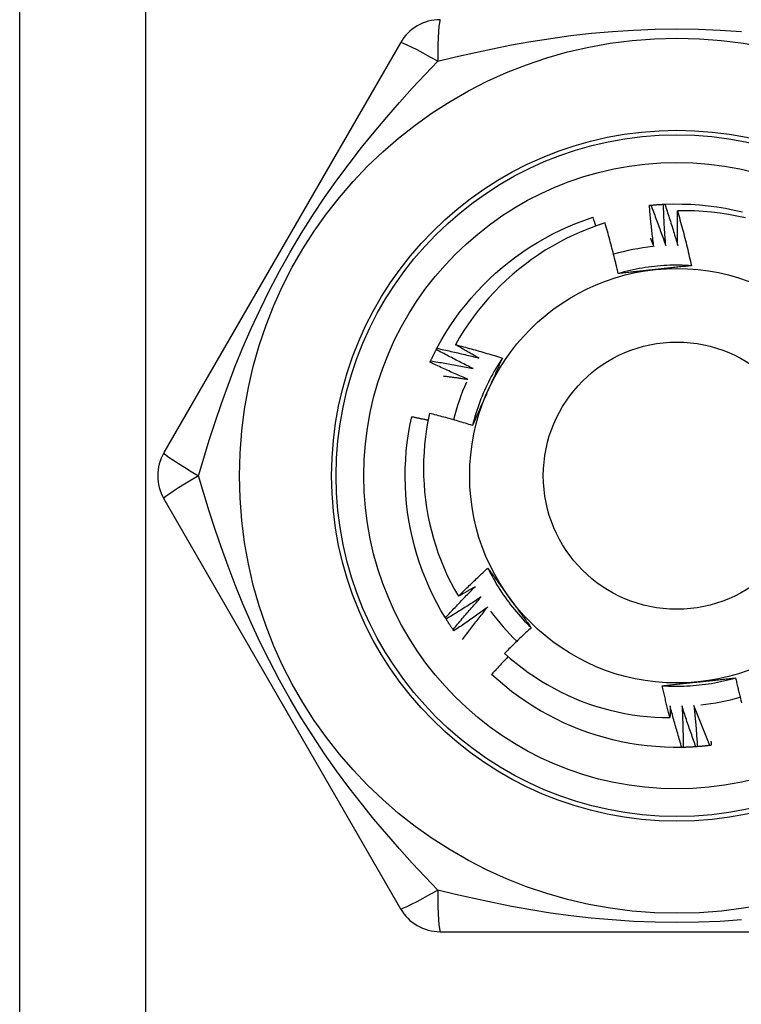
# Model space of a CAD drawing. Header units: inches. Extents: x 4 to 150, y 6 to 82.
# Tile 45 of 100: x 26.053 to 26.361, y 33.446 to 33.867. Entities that reach past the tile are written whole.
import ezdxf

# ---------------------------------------------------------------- set-up
doc = ezdxf.new("R2010")
doc.units = ezdxf.units.IN
doc.header["$MEASUREMENT"] = 0
doc.layers.add('Visible Edges(ANSI)', color=7, linetype='Continuous', lineweight=25)
doc.layers.add('Visible Tangent Edges(ANSI)', color=7, linetype='Continuous', lineweight=25)

msp = doc.modelspace()

# ---------------------------------------------------------------- linework, layer by layer
at = {"layer": 'Visible Edges(ANSI)'}
for p, q in [((26.05254, 14.11201), (26.05254, 53.23184)), ((26.21535, 33.85696), (26.1142, 33.68177)), ((26.23068, 33.72584), (26.23096, 33.72638)), ((26.1142, 33.66208), (26.21535, 33.48689)), ((26.23488, 33.61065), (26.23456, 33.61116)), ((26.23819, 33.60561), (26.23785, 33.60611)), ((26.33627, 33.55581), (26.33567, 33.5558)), ((26.23239, 33.47704), (26.43469, 33.47704))]:
    msp.add_line(p, q, dxfattribs=at)
at = {"layer": 'Visible Edges(ANSI)', "flags": 128}
for points in [[(26.32179, 33.78747), (26.32181, 33.78747), (26.32184, 33.78747), (26.32186, 33.78748), (26.32189, 33.78748), (26.32191, 33.78748), (26.32194, 33.78749), (26.32196, 33.78749), (26.32199, 33.78749), (26.32201, 33.78749), (26.32204, 33.7875), (26.32206, 33.7875), (26.32209, 33.7875), (26.32211, 33.7875), (26.32214, 33.7875), (26.32216, 33.78751), (26.32219, 33.78751), (26.32221, 33.78751), (26.32224, 33.78751), (26.32226, 33.78752), (26.32229, 33.78752), (26.32231, 33.78752), (26.32234, 33.78752), (26.32236, 33.78753), (26.32239, 33.78753)], [(26.32369, 33.76986), (26.32359, 33.77059), (26.3235, 33.77132), (26.32341, 33.77205), (26.32332, 33.77278), (26.32323, 33.77352), (26.32314, 33.77425), (26.32305, 33.77498), (26.32296, 33.77572), (26.32288, 33.77645), (26.3228, 33.77718), (26.32272, 33.77792), (26.32264, 33.77865), (26.32256, 33.77938), (26.32248, 33.78012), (26.3224, 33.78085), (26.32233, 33.78159), (26.32226, 33.78232), (26.32219, 33.78306), (26.32212, 33.78379), (26.32205, 33.78453), (26.32198, 33.78526), (26.32192, 33.786), (26.32185, 33.78673), (26.32179, 33.78747)], [(26.32239, 33.78753), (26.32261, 33.78755), (26.32284, 33.78757), (26.32306, 33.78759), (26.32329, 33.78761), (26.32352, 33.78763), (26.32374, 33.78765), (26.32397, 33.78767), (26.32419, 33.78769), (26.32442, 33.78771), (26.32464, 33.78772), (26.32487, 33.78774), (26.32509, 33.78776), (26.32532, 33.78777), (26.32554, 33.78779), (26.32577, 33.78781), (26.326, 33.78782), (26.32622, 33.78784), (26.32645, 33.78785), (26.32667, 33.78786), (26.3269, 33.78788), (26.32712, 33.78789), (26.32735, 33.7879), (26.32758, 33.78791), (26.3278, 33.78792)], [(26.32239, 33.78753), (26.32267, 33.78682), (26.32295, 33.7861), (26.32323, 33.78539), (26.32351, 33.78467), (26.32379, 33.78395), (26.32406, 33.78324), (26.32434, 33.78252), (26.32461, 33.7818), (26.32488, 33.78108), (26.32515, 33.78036), (26.32542, 33.77964), (26.32569, 33.77892), (26.32595, 33.7782), (26.32622, 33.77748), (26.32648, 33.77676), (26.32674, 33.77604), (26.327, 33.77531), (26.32726, 33.77459), (26.32752, 33.77387), (26.32778, 33.77314), (26.32803, 33.77242), (26.32828, 33.77169), (26.32854, 33.77096), (26.32879, 33.77024)], [(26.3278, 33.78792), (26.32783, 33.78793), (26.32785, 33.78793), (26.32788, 33.78793), (26.3279, 33.78793), (26.32793, 33.78793), (26.32795, 33.78793), (26.32798, 33.78793), (26.328, 33.78793), (26.32803, 33.78794), (26.32805, 33.78794), (26.32808, 33.78794), (26.3281, 33.78794), (26.32813, 33.78794), (26.32815, 33.78794), (26.32818, 33.78794), (26.3282, 33.78794), (26.32823, 33.78794), (26.32825, 33.78795), (26.32828, 33.78795), (26.3283, 33.78795), (26.32833, 33.78795), (26.32835, 33.78795), (26.32838, 33.78795), (26.3284, 33.78795)], [(26.32879, 33.77024), (26.32873, 33.77097), (26.32867, 33.77171), (26.32862, 33.77244), (26.32856, 33.77318), (26.32851, 33.77392), (26.32846, 33.77465), (26.32841, 33.77539), (26.32837, 33.77612), (26.32832, 33.77686), (26.32827, 33.7776), (26.32823, 33.77833), (26.32819, 33.77907), (26.32815, 33.77981), (26.32811, 33.78055), (26.32807, 33.78128), (26.32804, 33.78202), (26.328, 33.78276), (26.32797, 33.7835), (26.32794, 33.78423), (26.32791, 33.78497), (26.32788, 33.78571), (26.32785, 33.78645), (26.32783, 33.78719), (26.3278, 33.78792)], [(26.3284, 33.78795), (26.33212, 33.78806), (26.33584, 33.78804), (26.33956, 33.78791), (26.34327, 33.78766), (26.34697, 33.78729), (26.35066, 33.7868), (26.35433, 33.78619), (26.35798, 33.78547), (26.3616, 33.78463)], [(26.3284, 33.78795), (26.32865, 33.78722), (26.32889, 33.7865), (26.32913, 33.78577), (26.32938, 33.78504), (26.32961, 33.78431), (26.32985, 33.78358), (26.33009, 33.78285), (26.33032, 33.78212), (26.33056, 33.78138), (26.33079, 33.78065), (26.33102, 33.77992), (26.33125, 33.77919), (26.33148, 33.77845), (26.33171, 33.77772), (26.33193, 33.77698), (26.33215, 33.77625), (26.33238, 33.77551), (26.3326, 33.77478), (26.33282, 33.77404), (26.33304, 33.7733), (26.33325, 33.77257), (26.33347, 33.77183), (26.33368, 33.77109), (26.3339, 33.77035)], [(26.3339, 33.77035), (26.33388, 33.77097), (26.33386, 33.77158), (26.33385, 33.7722), (26.33384, 33.77281), (26.33382, 33.77343), (26.33381, 33.77404), (26.3338, 33.77466), (26.33379, 33.77527), (26.33378, 33.77589), (26.33378, 33.7765), (26.33377, 33.77712), (26.33377, 33.77773), (26.33376, 33.77835), (26.33376, 33.77897), (26.33376, 33.77958), (26.33376, 33.7802), (26.33376, 33.78081), (26.33376, 33.78143), (26.33376, 33.78204), (26.33376, 33.78266), (26.33377, 33.78327), (26.33377, 33.78389), (26.33378, 33.78451), (26.33378, 33.78512)], [(26.36283, 33.7821), (26.35926, 33.78289), (26.35566, 33.78356), (26.35205, 33.78411), (26.34842, 33.78455), (26.34477, 33.78487), (26.34112, 33.78507), (26.33745, 33.78516), (26.33378, 33.78512)], [(26.33378, 33.78512), (26.33406, 33.78415), (26.33434, 33.78318), (26.33461, 33.78221), (26.33488, 33.78124), (26.33515, 33.78027), (26.33542, 33.7793), (26.33568, 33.77832), (26.33594, 33.77735), (26.3362, 33.77638), (26.33646, 33.7754), (26.33671, 33.77443), (26.33696, 33.77345), (26.33721, 33.77247), (26.33746, 33.77149), (26.3377, 33.77052), (26.33794, 33.76954), (26.33818, 33.76856), (26.33842, 33.76758), (26.33865, 33.7666), (26.33888, 33.76561), (26.33911, 33.76463), (26.33934, 33.76365), (26.33956, 33.76266), (26.33978, 33.76168)], [(26.23096, 33.72638), (26.23275, 33.72964), (26.23465, 33.73283), (26.23666, 33.73597), (26.23876, 33.73904), (26.24096, 33.74204), (26.24325, 33.74497), (26.24563, 33.74782), (26.24811, 33.7506), (26.25067, 33.7533), (26.25332, 33.75591), (26.25605, 33.75844), (26.25886, 33.76087), (26.26175, 33.76322), (26.26471, 33.76547), (26.26774, 33.76763), (26.27084, 33.76969), (26.274, 33.77164), (26.27723, 33.7735), (26.28051, 33.77525), (26.28385, 33.7769), (26.28723, 33.77843), (26.29067, 33.77986), (26.29415, 33.78118), (26.29767, 33.78239)], [(26.29893, 33.77866), (26.29888, 33.77882), (26.29882, 33.77897), (26.29877, 33.77913), (26.29872, 33.77928), (26.29867, 33.77944), (26.29862, 33.77959), (26.29856, 33.77975), (26.29851, 33.7799), (26.29846, 33.78006), (26.29841, 33.78021), (26.29835, 33.78037), (26.2983, 33.78052), (26.29825, 33.78068), (26.2982, 33.78084), (26.29814, 33.78099), (26.29809, 33.78115), (26.29804, 33.7813), (26.29799, 33.78146), (26.29793, 33.78161), (26.29788, 33.78177), (26.29783, 33.78192), (26.29777, 33.78208), (26.29772, 33.78223), (26.29767, 33.78239)], [(26.30283, 33.77997), (26.29949, 33.77886), (26.29618, 33.77764), (26.29291, 33.77632), (26.28968, 33.7749), (26.2865, 33.77338), (26.28338, 33.77176), (26.28031, 33.77005), (26.27729, 33.76824), (26.27434, 33.76633), (26.27145, 33.76434), (26.26862, 33.76225), (26.26586, 33.76008), (26.26317, 33.75781), (26.26054, 33.75547), (26.258, 33.75303), (26.25552, 33.75052), (26.25313, 33.74792), (26.25083, 33.74526), (26.24862, 33.74253), (26.24649, 33.73973), (26.24446, 33.73686), (26.24252, 33.73394), (26.24067, 33.73095), (26.23892, 33.7279)], [(26.30846, 33.75833), (26.30825, 33.75924), (26.30804, 33.76015), (26.30783, 33.76105), (26.30761, 33.76196), (26.3074, 33.76287), (26.30718, 33.76377), (26.30695, 33.76468), (26.30673, 33.76558), (26.3065, 33.76649), (26.30627, 33.76739), (26.30604, 33.76829), (26.30581, 33.76919), (26.30557, 33.77009), (26.30534, 33.771), (26.30509, 33.7719), (26.30485, 33.77279), (26.30461, 33.77369), (26.30436, 33.77459), (26.30411, 33.77549), (26.30386, 33.77639), (26.30361, 33.77728), (26.30335, 33.77818), (26.30309, 33.77907), (26.30283, 33.77997)], [(26.32225, 33.77337), (26.32231, 33.77322), (26.32238, 33.77308), (26.32244, 33.77293), (26.3225, 33.77279), (26.32256, 33.77264), (26.32262, 33.77249), (26.32268, 33.77235), (26.32274, 33.7722), (26.3228, 33.77205), (26.32286, 33.77191), (26.32292, 33.77176), (26.32298, 33.77162), (26.32304, 33.77147), (26.3231, 33.77132), (26.32316, 33.77118), (26.32321, 33.77103), (26.32327, 33.77088), (26.32333, 33.77074), (26.32339, 33.77059), (26.32345, 33.77044), (26.32351, 33.7703), (26.32357, 33.77015), (26.32363, 33.77), (26.32369, 33.76986)], [(26.33978, 33.76167), (26.33846, 33.76175), (26.33714, 33.76181), (26.33583, 33.76186), (26.33451, 33.76188), (26.33319, 33.76188), (26.33187, 33.76187), (26.33055, 33.76183), (26.32923, 33.76178), (26.32791, 33.76171), (26.3266, 33.76161), (26.32528, 33.7615), (26.32397, 33.76137), (26.32266, 33.76122), (26.32135, 33.76105), (26.32005, 33.76087), (26.31874, 33.76066), (26.31744, 33.76044), (26.31615, 33.76019), (26.31486, 33.75993), (26.31357, 33.75965), (26.31228, 33.75935), (26.31101, 33.75903), (26.30973, 33.75869), (26.30846, 33.75833)], [(26.32428, 33.76002), (26.32362, 33.75995), (26.32295, 33.75988), (26.32229, 33.75981), (26.32163, 33.75974), (26.32097, 33.75967), (26.3203, 33.7596), (26.31964, 33.75953), (26.31898, 33.75946), (26.31832, 33.75939), (26.31766, 33.75932), (26.317, 33.75925), (26.31634, 33.75918), (26.31568, 33.75911), (26.31503, 33.75904), (26.31437, 33.75897), (26.31371, 33.7589), (26.31305, 33.75883), (26.3124, 33.75876), (26.31174, 33.75869), (26.31108, 33.75862), (26.31043, 33.75855), (26.30977, 33.75847), (26.30912, 33.7584), (26.30846, 33.75833)], [(26.33978, 33.76168), (26.33914, 33.76161), (26.3385, 33.76154), (26.33785, 33.76147), (26.33721, 33.7614), (26.33657, 33.76133), (26.33593, 33.76126), (26.33528, 33.76119), (26.33464, 33.76112), (26.334, 33.76105), (26.33335, 33.76098), (26.33271, 33.76091), (26.33206, 33.76084), (26.33142, 33.76077), (26.33077, 33.76071), (26.33013, 33.76064), (26.32948, 33.76057), (26.32883, 33.7605), (26.32818, 33.76043), (26.32754, 33.76036), (26.32689, 33.7603), (26.32624, 33.76023), (26.32559, 33.76016), (26.32494, 33.76009), (26.32428, 33.76002)], [(26.23096, 33.72638), (26.23171, 33.72622), (26.23246, 33.72606), (26.23321, 33.7259), (26.23396, 33.72574), (26.23471, 33.72557), (26.23546, 33.72541), (26.23621, 33.72524), (26.23696, 33.72507), (26.23771, 33.7249), (26.23846, 33.72473), (26.23921, 33.72456), (26.23996, 33.72438), (26.2407, 33.72421), (26.24145, 33.72403), (26.2422, 33.72385), (26.24295, 33.72367), (26.24369, 33.72349), (26.24444, 33.72331), (26.24519, 33.72312), (26.24593, 33.72294), (26.24668, 33.72275), (26.24742, 33.72256), (26.24817, 33.72237), (26.24891, 33.72218)], [(26.23892, 33.7279), (26.23976, 33.72769), (26.2406, 33.72747), (26.24144, 33.72725), (26.24227, 33.72703), (26.24311, 33.7268), (26.24395, 33.72658), (26.24478, 33.72635), (26.24562, 33.72612), (26.24646, 33.72589), (26.24729, 33.72566), (26.24813, 33.72542), (26.24896, 33.72519), (26.24979, 33.72495), (26.25063, 33.72471), (26.25146, 33.72446), (26.25229, 33.72422), (26.25312, 33.72398), (26.25396, 33.72373), (26.25479, 33.72348), (26.25562, 33.72323), (26.25645, 33.72297), (26.25727, 33.72272), (26.2581, 33.72246), (26.25893, 33.7222)], [(26.24891, 33.72218), (26.24849, 33.72241), (26.24807, 33.72264), (26.24765, 33.72288), (26.24723, 33.72311), (26.24682, 33.72334), (26.2464, 33.72358), (26.24598, 33.72381), (26.24556, 33.72405), (26.24514, 33.72429), (26.24473, 33.72452), (26.24431, 33.72476), (26.24389, 33.725), (26.24348, 33.72524), (26.24306, 33.72548), (26.24265, 33.72572), (26.24223, 33.72596), (26.24182, 33.7262), (26.2414, 33.72644), (26.24099, 33.72668), (26.24057, 33.72693), (26.24016, 33.72717), (26.23974, 33.72741), (26.23933, 33.72766), (26.23892, 33.7279)], [(26.22827, 33.72098), (26.22837, 33.72118), (26.22846, 33.72139), (26.22856, 33.72159), (26.22866, 33.7218), (26.22875, 33.722), (26.22885, 33.72221), (26.22895, 33.72241), (26.22905, 33.72261), (26.22915, 33.72282), (26.22925, 33.72302), (26.22934, 33.72322), (26.22944, 33.72343), (26.22955, 33.72363), (26.22965, 33.72383), (26.22975, 33.72403), (26.22985, 33.72424), (26.22995, 33.72444), (26.23005, 33.72464), (26.23016, 33.72484), (26.23026, 33.72504), (26.23036, 33.72524), (26.23047, 33.72544), (26.23057, 33.72564), (26.23068, 33.72584)], [(26.24642, 33.71772), (26.24575, 33.71804), (26.24509, 33.71836), (26.24443, 33.71869), (26.24377, 33.71902), (26.24311, 33.71935), (26.24245, 33.71968), (26.24179, 33.72001), (26.24113, 33.72034), (26.24047, 33.72068), (26.23981, 33.72101), (26.23916, 33.72135), (26.2385, 33.72169), (26.23785, 33.72203), (26.23719, 33.72237), (26.23654, 33.72271), (26.23588, 33.72305), (26.23523, 33.7234), (26.23458, 33.72374), (26.23393, 33.72409), (26.23327, 33.72444), (26.23262, 33.72479), (26.23197, 33.72514), (26.23133, 33.72549), (26.23068, 33.72584)], [(26.25894, 33.7222), (26.25821, 33.7211), (26.2575, 33.71999), (26.2568, 33.71887), (26.25612, 33.71774), (26.25546, 33.7166), (26.25481, 33.71545), (26.25418, 33.71429), (26.25357, 33.71312), (26.25298, 33.71194), (26.2524, 33.71076), (26.25184, 33.70956), (26.25129, 33.70836), (26.25077, 33.70715), (26.25026, 33.70593), (26.24977, 33.70471), (26.2493, 33.70348), (26.24884, 33.70224), (26.2484, 33.70099), (26.24799, 33.69974), (26.24759, 33.69849), (26.24721, 33.69722), (26.24684, 33.69596), (26.2465, 33.69468), (26.24617, 33.69341)], [(26.25893, 33.7222), (26.25867, 33.72161), (26.25841, 33.72102), (26.25815, 33.72043), (26.25789, 33.71984), (26.25763, 33.71925), (26.25737, 33.71866), (26.25711, 33.71806), (26.25685, 33.71747), (26.25659, 33.71688), (26.25632, 33.71629), (26.25606, 33.7157), (26.2558, 33.7151), (26.25553, 33.71451), (26.25527, 33.71392), (26.25501, 33.71332), (26.25474, 33.71273), (26.25448, 33.71213), (26.25421, 33.71154), (26.25395, 33.71094), (26.25368, 33.71035), (26.25342, 33.70975), (26.25315, 33.70915), (26.25289, 33.70855), (26.25262, 33.70795)], [(26.22802, 33.72043), (26.22803, 33.72046), (26.22804, 33.72048), (26.22805, 33.7205), (26.22806, 33.72052), (26.22807, 33.72055), (26.22808, 33.72057), (26.22809, 33.72059), (26.2281, 33.72061), (26.22811, 33.72064), (26.22812, 33.72066), (26.22813, 33.72068), (26.22814, 33.72071), (26.22815, 33.72073), (26.22816, 33.72075), (26.22817, 33.72077), (26.22819, 33.7208), (26.2282, 33.72082), (26.22821, 33.72084), (26.22822, 33.72087), (26.22823, 33.72089), (26.22824, 33.72091), (26.22825, 33.72093), (26.22826, 33.72096), (26.22827, 33.72098)], [(26.24416, 33.71313), (26.24348, 33.71342), (26.2428, 33.71371), (26.24212, 33.714), (26.24145, 33.7143), (26.24077, 33.71459), (26.24009, 33.71488), (26.23942, 33.71518), (26.23874, 33.71548), (26.23807, 33.71578), (26.23739, 33.71608), (26.23672, 33.71638), (26.23605, 33.71669), (26.23537, 33.71699), (26.2347, 33.7173), (26.23403, 33.7176), (26.23336, 33.71791), (26.23269, 33.71822), (26.23202, 33.71853), (26.23135, 33.71885), (26.23068, 33.71916), (26.23002, 33.71948), (26.22935, 33.71979), (26.22868, 33.72011), (26.22802, 33.72043)], [(26.22827, 33.72098), (26.22903, 33.72086), (26.22979, 33.72074), (26.23055, 33.72062), (26.2313, 33.72049), (26.23206, 33.72037), (26.23282, 33.72024), (26.23358, 33.72012), (26.23433, 33.71999), (26.23509, 33.71986), (26.23585, 33.71972), (26.2366, 33.71959), (26.23736, 33.71945), (26.23812, 33.71932), (26.23887, 33.71918), (26.23963, 33.71904), (26.24038, 33.7189), (26.24114, 33.71876), (26.24189, 33.71861), (26.24265, 33.71847), (26.2434, 33.71832), (26.24416, 33.71817), (26.24491, 33.71802), (26.24566, 33.71787), (26.24642, 33.71772)], [(26.23357, 33.71458), (26.23401, 33.71452), (26.23445, 33.71447), (26.23489, 33.71441), (26.23534, 33.71436), (26.23578, 33.7143), (26.23622, 33.71424), (26.23666, 33.71419), (26.2371, 33.71413), (26.23754, 33.71407), (26.23798, 33.71401), (26.23843, 33.71395), (26.23887, 33.71389), (26.23931, 33.71383), (26.23975, 33.71377), (26.24019, 33.71371), (26.24063, 33.71365), (26.24107, 33.71358), (26.24151, 33.71352), (26.24195, 33.71346), (26.24239, 33.71339), (26.24284, 33.71333), (26.24328, 33.71326), (26.24372, 33.7132), (26.24416, 33.71313)], [(26.25262, 33.70795), (26.25235, 33.70734), (26.25208, 33.70673), (26.2518, 33.70612), (26.25153, 33.70551), (26.25126, 33.70491), (26.25099, 33.7043), (26.25072, 33.70369), (26.25045, 33.70308), (26.25018, 33.70248), (26.24991, 33.70187), (26.24964, 33.70126), (26.24937, 33.70066), (26.24911, 33.70005), (26.24884, 33.69945), (26.24857, 33.69884), (26.2483, 33.69824), (26.24804, 33.69763), (26.24777, 33.69703), (26.2475, 33.69642), (26.24724, 33.69582), (26.24697, 33.69522), (26.2467, 33.69461), (26.24644, 33.69401), (26.24617, 33.69341)], [(26.23456, 33.61116), (26.23267, 33.61437), (26.23088, 33.61763), (26.22919, 33.62094), (26.22761, 33.62431), (26.22614, 33.62773), (26.22478, 33.63119), (26.22353, 33.63469), (26.22239, 33.63824), (26.22137, 33.64181), (26.22047, 33.64542), (26.21968, 33.64906), (26.219, 33.65271), (26.21844, 33.65639), (26.21801, 33.66009), (26.21769, 33.66379), (26.21749, 33.66751), (26.2174, 33.67123), (26.21744, 33.67495), (26.2176, 33.67866), (26.21787, 33.68237), (26.21827, 33.68607), (26.21878, 33.68976), (26.21941, 33.69342), (26.22016, 33.69707)], [(26.22718, 33.69557), (26.22689, 33.69563), (26.2266, 33.6957), (26.22631, 33.69576), (26.22602, 33.69583), (26.22572, 33.69589), (26.22543, 33.69596), (26.22514, 33.69602), (26.22485, 33.69608), (26.22455, 33.69615), (26.22426, 33.69621), (26.22397, 33.69627), (26.22367, 33.69633), (26.22338, 33.6964), (26.22309, 33.69646), (26.2228, 33.69652), (26.2225, 33.69658), (26.22221, 33.69664), (26.22192, 33.69671), (26.22162, 33.69677), (26.22133, 33.69683), (26.22104, 33.69689), (26.22074, 33.69695), (26.22045, 33.69701), (26.22016, 33.69707)], [(26.2278, 33.69856), (26.22712, 33.69525), (26.22655, 33.69193), (26.22608, 33.68859), (26.22571, 33.68524), (26.22544, 33.68187), (26.22528, 33.6785), (26.22523, 33.67511), (26.22528, 33.67173), (26.22544, 33.66835), (26.2257, 33.66498), (26.22607, 33.66163), (26.22654, 33.65829), (26.22711, 33.65497), (26.22779, 33.65166), (26.22857, 33.64838), (26.22946, 33.64513), (26.23044, 33.6419), (26.23153, 33.6387), (26.23272, 33.63554), (26.23402, 33.63241), (26.2354, 33.62933), (26.23689, 33.62629), (26.23846, 33.62331), (26.24013, 33.62038)], [(26.24617, 33.69341), (26.24541, 33.69364), (26.24465, 33.69387), (26.24389, 33.6941), (26.24313, 33.69433), (26.24237, 33.69456), (26.24161, 33.69478), (26.24084, 33.69501), (26.24008, 33.69523), (26.23931, 33.69545), (26.23855, 33.69567), (26.23779, 33.69589), (26.23702, 33.6961), (26.23625, 33.69631), (26.23549, 33.69653), (26.23472, 33.69674), (26.23395, 33.69695), (26.23319, 33.69715), (26.23242, 33.69736), (26.23165, 33.69756), (26.23088, 33.69777), (26.23011, 33.69797), (26.22934, 33.69816), (26.22857, 33.69836), (26.2278, 33.69856)], [(26.24013, 33.62038), (26.24065, 33.62089), (26.24116, 33.6214), (26.24167, 33.62192), (26.24219, 33.62243), (26.2427, 33.62294), (26.24322, 33.62345), (26.24374, 33.62395), (26.24426, 33.62446), (26.24478, 33.62497), (26.2453, 33.62547), (26.24582, 33.62598), (26.24635, 33.62648), (26.24687, 33.62698), (26.24739, 33.62748), (26.24792, 33.62799), (26.24845, 33.62849), (26.24897, 33.62898), (26.2495, 33.62948), (26.25003, 33.62998), (26.25056, 33.63047), (26.25109, 33.63097), (26.25163, 33.63146), (26.25216, 33.63196), (26.25269, 33.63245)], [(26.25269, 33.63245), (26.25308, 33.63193), (26.25346, 33.63141), (26.25384, 33.63089), (26.25422, 33.63037), (26.2546, 33.62984), (26.25499, 33.62932), (26.25537, 33.6288), (26.25575, 33.62828), (26.25613, 33.62775), (26.25651, 33.62723), (26.2569, 33.62671), (26.25728, 33.62618), (26.25766, 33.62566), (26.25804, 33.62513), (26.25842, 33.62461), (26.25881, 33.62408), (26.25919, 33.62356), (26.25957, 33.62303), (26.25996, 33.6225), (26.26034, 33.62197), (26.26072, 33.62145), (26.26111, 33.62092), (26.26149, 33.62039), (26.26188, 33.61986)], [(26.2527, 33.63245), (26.25329, 33.63127), (26.2539, 33.6301), (26.25452, 33.62894), (26.25516, 33.62778), (26.25581, 33.62664), (26.25649, 33.6255), (26.25718, 33.62438), (26.25788, 33.62326), (26.2586, 33.62216), (26.25934, 33.62107), (26.2601, 33.61998), (26.26087, 33.61891), (26.26165, 33.61785), (26.26245, 33.6168), (26.26326, 33.61576), (26.26409, 33.61474), (26.26494, 33.61373), (26.2658, 33.61273), (26.26667, 33.61174), (26.26756, 33.61076), (26.26846, 33.6098), (26.26938, 33.60886), (26.27031, 33.60792), (26.27126, 33.607)], [(26.23456, 33.61116), (26.23508, 33.61173), (26.2356, 33.6123), (26.23612, 33.61286), (26.23664, 33.61343), (26.23716, 33.61399), (26.23769, 33.61455), (26.23821, 33.61511), (26.23874, 33.61567), (26.23926, 33.61623), (26.23979, 33.61679), (26.24032, 33.61735), (26.24085, 33.6179), (26.24138, 33.61846), (26.24191, 33.61901), (26.24245, 33.61957), (26.24298, 33.62012), (26.24352, 33.62067), (26.24405, 33.62122), (26.24459, 33.62177), (26.24513, 33.62232), (26.24567, 33.62287), (26.24621, 33.62341), (26.24675, 33.62396), (26.24729, 33.6245)], [(26.24729, 33.6245), (26.247, 33.62433), (26.2467, 33.62415), (26.2464, 33.62398), (26.24611, 33.6238), (26.24581, 33.62363), (26.24551, 33.62346), (26.24521, 33.62328), (26.24492, 33.62311), (26.24462, 33.62294), (26.24432, 33.62276), (26.24402, 33.62259), (26.24373, 33.62242), (26.24343, 33.62225), (26.24313, 33.62208), (26.24283, 33.62191), (26.24253, 33.62173), (26.24223, 33.62156), (26.24193, 33.62139), (26.24163, 33.62122), (26.24133, 33.62105), (26.24103, 33.62088), (26.24073, 33.62071), (26.24043, 33.62055), (26.24013, 33.62038)], [(26.24987, 33.62009), (26.24926, 33.61968), (26.24864, 33.61928), (26.24802, 33.61887), (26.24741, 33.61847), (26.24679, 33.61807), (26.24617, 33.61766), (26.24555, 33.61726), (26.24493, 33.61687), (26.2443, 33.61647), (26.24368, 33.61607), (26.24306, 33.61568), (26.24243, 33.61528), (26.24181, 33.61489), (26.24118, 33.6145), (26.24056, 33.61411), (26.23993, 33.61372), (26.2393, 33.61333), (26.23867, 33.61294), (26.23804, 33.61256), (26.23741, 33.61218), (26.23678, 33.61179), (26.23615, 33.61141), (26.23551, 33.61103), (26.23488, 33.61065)], [(26.23785, 33.60611), (26.23834, 33.6067), (26.23883, 33.60729), (26.23932, 33.60789), (26.23981, 33.60848), (26.2403, 33.60907), (26.24079, 33.60965), (26.24129, 33.61024), (26.24178, 33.61083), (26.24228, 33.61141), (26.24278, 33.612), (26.24328, 33.61258), (26.24378, 33.61317), (26.24428, 33.61375), (26.24478, 33.61433), (26.24529, 33.61491), (26.24579, 33.61549), (26.2463, 33.61607), (26.2468, 33.61664), (26.24731, 33.61722), (26.24782, 33.6178), (26.24833, 33.61837), (26.24884, 33.61894), (26.24936, 33.61952), (26.24987, 33.62009)], [(26.26188, 33.61986), (26.26227, 33.61932), (26.26266, 33.61878), (26.26306, 33.61824), (26.26345, 33.6177), (26.26384, 33.61716), (26.26423, 33.61662), (26.26462, 33.61608), (26.26501, 33.61554), (26.2654, 33.61501), (26.26579, 33.61447), (26.26619, 33.61393), (26.26658, 33.6134), (26.26697, 33.61286), (26.26736, 33.61233), (26.26775, 33.61179), (26.26814, 33.61126), (26.26853, 33.61073), (26.26892, 33.61019), (26.2693, 33.60966), (26.26969, 33.60913), (26.27008, 33.6086), (26.27047, 33.60806), (26.27086, 33.60753), (26.27125, 33.607)], [(26.25267, 33.61582), (26.25208, 33.61538), (26.25149, 33.61494), (26.25089, 33.6145), (26.2503, 33.61407), (26.2497, 33.61363), (26.2491, 33.6132), (26.2485, 33.61277), (26.2479, 33.61234), (26.2473, 33.61191), (26.2467, 33.61148), (26.2461, 33.61106), (26.2455, 33.61063), (26.24489, 33.61021), (26.24429, 33.60978), (26.24368, 33.60936), (26.24308, 33.60894), (26.24247, 33.60852), (26.24186, 33.6081), (26.24125, 33.60768), (26.24064, 33.60727), (26.24003, 33.60685), (26.23942, 33.60644), (26.23881, 33.60602), (26.23819, 33.60561)], [(26.24191, 33.60193), (26.24235, 33.60252), (26.24278, 33.6031), (26.24322, 33.60369), (26.24366, 33.60427), (26.2441, 33.60486), (26.24454, 33.60544), (26.24499, 33.60603), (26.24543, 33.60661), (26.24587, 33.60719), (26.24632, 33.60777), (26.24677, 33.60835), (26.24721, 33.60893), (26.24766, 33.60951), (26.24811, 33.61009), (26.24856, 33.61066), (26.24902, 33.61124), (26.24947, 33.61181), (26.24993, 33.61239), (26.25038, 33.61296), (26.25084, 33.61353), (26.2513, 33.61411), (26.25175, 33.61468), (26.25221, 33.61525), (26.25267, 33.61582)], [(26.23785, 33.60611), (26.23772, 33.6063), (26.23759, 33.60648), (26.23747, 33.60667), (26.23734, 33.60686), (26.23721, 33.60704), (26.23709, 33.60723), (26.23696, 33.60742), (26.23684, 33.60761), (26.23671, 33.6078), (26.23659, 33.60798), (26.23646, 33.60817), (26.23634, 33.60836), (26.23622, 33.60855), (26.23609, 33.60874), (26.23597, 33.60893), (26.23585, 33.60912), (26.23572, 33.60931), (26.2356, 33.6095), (26.23548, 33.60969), (26.23536, 33.60988), (26.23524, 33.61008), (26.23512, 33.61027), (26.235, 33.61046), (26.23488, 33.61065)], [(26.27125, 33.607), (26.27077, 33.60655), (26.27029, 33.6061), (26.26981, 33.60565), (26.26933, 33.6052), (26.26885, 33.60475), (26.26837, 33.6043), (26.2679, 33.60384), (26.26742, 33.60339), (26.26694, 33.60294), (26.26647, 33.60248), (26.26599, 33.60202), (26.26552, 33.60157), (26.26505, 33.60111), (26.26458, 33.60065), (26.26411, 33.60019), (26.26364, 33.59973), (26.26317, 33.59926), (26.2627, 33.5988), (26.26223, 33.59834), (26.26176, 33.59787), (26.2613, 33.59741), (26.26083, 33.59694), (26.26037, 33.59648), (26.25991, 33.59601)], [(26.25991, 33.59601), (26.26233, 33.59386), (26.26481, 33.59179), (26.26736, 33.5898), (26.26996, 33.58789), (26.27262, 33.58606), (26.27534, 33.58431), (26.27811, 33.58264), (26.28093, 33.58107), (26.2838, 33.57957), (26.28672, 33.57817), (26.28968, 33.57685), (26.29268, 33.57563), (26.29572, 33.5745), (26.29879, 33.57347), (26.30188, 33.57253), (26.305, 33.57169), (26.30814, 33.57095), (26.31131, 33.57031), (26.31449, 33.56976), (26.31769, 33.56931), (26.32091, 33.56897), (26.32413, 33.56872), (26.32737, 33.56857), (26.33061, 33.56853)], [(26.26143, 33.59464), (26.26113, 33.59433), (26.26083, 33.59401), (26.26053, 33.5937), (26.26023, 33.59338), (26.25994, 33.59306), (26.25964, 33.59275), (26.25934, 33.59243), (26.25904, 33.59211), (26.25875, 33.59179), (26.25845, 33.59148), (26.25815, 33.59116), (26.25786, 33.59084), (26.25756, 33.59052), (26.25727, 33.5902), (26.25697, 33.58988), (26.25668, 33.58956), (26.25638, 33.58924), (26.25609, 33.58892), (26.2558, 33.5886), (26.2555, 33.58827), (26.25521, 33.58795), (26.25492, 33.58763), (26.25463, 33.58731), (26.25434, 33.58698)], [(26.33567, 33.5558), (26.33195, 33.55579), (26.32823, 33.5559), (26.32452, 33.55613), (26.32081, 33.55648), (26.31712, 33.55695), (26.31345, 33.55753), (26.3098, 33.55824), (26.30617, 33.55906), (26.30257, 33.55999), (26.299, 33.56104), (26.29546, 33.5622), (26.29197, 33.56348), (26.28852, 33.56487), (26.28511, 33.56636), (26.28176, 33.56797), (26.27845, 33.56968), (26.27521, 33.5715), (26.27202, 33.57342), (26.2689, 33.57544), (26.26584, 33.57756), (26.26285, 33.57977), (26.25994, 33.58209), (26.2571, 33.58449), (26.25434, 33.58698)], [(26.32731, 33.58218), (26.32862, 33.5821), (26.32994, 33.58203), (26.33126, 33.58199), (26.33258, 33.58197), (26.3339, 33.58197), (26.33522, 33.58198), (26.33654, 33.58202), (26.33785, 33.58207), (26.33917, 33.58214), (26.34049, 33.58224), (26.3418, 33.58235), (26.34312, 33.58248), (26.34443, 33.58263), (26.34573, 33.58279), (26.34704, 33.58298), (26.34834, 33.58319), (26.34964, 33.58341), (26.35094, 33.58366), (26.35223, 33.58392), (26.35352, 33.5842), (26.3548, 33.5845), (26.35608, 33.58482), (26.35736, 33.58516), (26.35863, 33.58552)], [(26.32731, 33.58217), (26.32795, 33.58224), (26.32859, 33.58231), (26.32923, 33.58238), (26.32987, 33.58245), (26.33052, 33.58252), (26.33116, 33.58259), (26.3318, 33.58266), (26.33245, 33.58273), (26.33309, 33.5828), (26.33373, 33.58287), (26.33438, 33.58294), (26.33502, 33.58301), (26.33567, 33.58307), (26.33631, 33.58314), (26.33696, 33.58321), (26.33761, 33.58328), (26.33825, 33.58335), (26.3389, 33.58342), (26.33955, 33.58349), (26.3402, 33.58355), (26.34085, 33.58362), (26.3415, 33.58369), (26.34215, 33.58376), (26.3428, 33.58383)], [(26.3428, 33.58383), (26.34347, 33.5839), (26.34413, 33.58397), (26.3448, 33.58404), (26.34546, 33.58411), (26.34612, 33.58418), (26.34678, 33.58425), (26.34744, 33.58432), (26.34811, 33.58439), (26.34877, 33.58446), (26.34943, 33.58453), (26.35009, 33.5846), (26.35074, 33.58467), (26.3514, 33.58474), (26.35206, 33.58481), (26.35272, 33.58488), (26.35338, 33.58495), (26.35403, 33.58502), (26.35469, 33.58509), (26.35535, 33.58516), (26.356, 33.58523), (26.35666, 33.5853), (26.35731, 33.58538), (26.35797, 33.58545), (26.35862, 33.58552)], [(26.35862, 33.58552), (26.35874, 33.58501), (26.35886, 33.5845), (26.35898, 33.58399), (26.35909, 33.58349), (26.35921, 33.58298), (26.35933, 33.58247), (26.35945, 33.58196), (26.35958, 33.58146), (26.3597, 33.58095), (26.35982, 33.58044), (26.35994, 33.57994), (26.36007, 33.57943), (26.36019, 33.57892), (26.36032, 33.57842), (26.36045, 33.57791), (26.36057, 33.5774), (26.3607, 33.5769), (26.36083, 33.57639), (26.36096, 33.57589), (26.36109, 33.57538), (26.36122, 33.57488)], [(26.33061, 33.56853), (26.33046, 33.56909), (26.33032, 33.56966), (26.33017, 33.57023), (26.33003, 33.57079), (26.32988, 33.57136), (26.32974, 33.57193), (26.3296, 33.57249), (26.32945, 33.57306), (26.32931, 33.57363), (26.32917, 33.5742), (26.32904, 33.57476), (26.3289, 33.57533), (26.32876, 33.5759), (26.32862, 33.57647), (26.32849, 33.57704), (26.32835, 33.57761), (26.32822, 33.57818), (26.32809, 33.57875), (26.32795, 33.57932), (26.32782, 33.57989), (26.32769, 33.58046), (26.32756, 33.58103), (26.32743, 33.5816), (26.32731, 33.58217)], [(26.33064, 33.57354), (26.33064, 33.57333), (26.33064, 33.57312), (26.33064, 33.57291), (26.33064, 33.57271), (26.33064, 33.5725), (26.33064, 33.57229), (26.33064, 33.57208), (26.33063, 33.57187), (26.33063, 33.57166), (26.33063, 33.57145), (26.33063, 33.57124), (26.33063, 33.57103), (26.33063, 33.57083), (26.33063, 33.57062), (26.33063, 33.57041), (26.33063, 33.5702), (26.33062, 33.56999), (26.33062, 33.56978), (26.33062, 33.56957), (26.33062, 33.56936), (26.33062, 33.56916), (26.33061, 33.56895), (26.33061, 33.56874), (26.33061, 33.56853)], [(26.33567, 33.5558), (26.33544, 33.55654), (26.33522, 33.55727), (26.33499, 33.55801), (26.33477, 33.55874), (26.33455, 33.55948), (26.33433, 33.56021), (26.33412, 33.56095), (26.3339, 33.56169), (26.33369, 33.56242), (26.33347, 33.56316), (26.33326, 33.5639), (26.33305, 33.56464), (26.33284, 33.56538), (26.33263, 33.56612), (26.33243, 33.56686), (26.33222, 33.5676), (26.33202, 33.56834), (26.33182, 33.56908), (26.33162, 33.56982), (26.33142, 33.57057), (26.33122, 33.57131), (26.33102, 33.57205), (26.33083, 33.5728), (26.33064, 33.57354)], [(26.33575, 33.57352), (26.33579, 33.57279), (26.33582, 33.57205), (26.33586, 33.57131), (26.33589, 33.57057), (26.33593, 33.56984), (26.33596, 33.5691), (26.33599, 33.56836), (26.33601, 33.56763), (26.33604, 33.56689), (26.33607, 33.56615), (26.33609, 33.56541), (26.33611, 33.56467), (26.33614, 33.56394), (26.33615, 33.5632), (26.33617, 33.56246), (26.33619, 33.56172), (26.33621, 33.56098), (26.33622, 33.56025), (26.33623, 33.55951), (26.33624, 33.55877), (26.33625, 33.55803), (26.33626, 33.55729), (26.33627, 33.55655), (26.33627, 33.55581)], [(26.34169, 33.55607), (26.34143, 33.55679), (26.34117, 33.55751), (26.34091, 33.55823), (26.34065, 33.55896), (26.34039, 33.55968), (26.34013, 33.5604), (26.33988, 33.56113), (26.33962, 33.56185), (26.33937, 33.56258), (26.33912, 33.5633), (26.33887, 33.56403), (26.33862, 33.56476), (26.33837, 33.56549), (26.33813, 33.56621), (26.33788, 33.56694), (26.33764, 33.56767), (26.3374, 33.5684), (26.33716, 33.56913), (26.33692, 33.56986), (26.33668, 33.57059), (26.33645, 33.57132), (26.33621, 33.57206), (26.33598, 33.57279), (26.33575, 33.57352)], [(26.34085, 33.57377), (26.34093, 33.57304), (26.341, 33.5723), (26.34108, 33.57157), (26.34115, 33.57083), (26.34122, 33.5701), (26.34129, 33.56936), (26.34136, 33.56863), (26.34142, 33.56789), (26.34149, 33.56716), (26.34155, 33.56642), (26.34162, 33.56569), (26.34168, 33.56495), (26.34174, 33.56422), (26.34179, 33.56348), (26.34185, 33.56274), (26.34191, 33.56201), (26.34196, 33.56127), (26.34201, 33.56054), (26.34206, 33.5598), (26.34211, 33.55906), (26.34216, 33.55832), (26.34221, 33.55759), (26.34225, 33.55685), (26.34229, 33.55611)], [(26.3477, 33.55665), (26.34739, 33.55735), (26.34709, 33.55806), (26.3468, 33.55877), (26.3465, 33.55948), (26.3462, 33.56019), (26.34591, 33.5609), (26.34562, 33.56161), (26.34533, 33.56232), (26.34504, 33.56303), (26.34475, 33.56374), (26.34446, 33.56445), (26.34418, 33.56517), (26.34389, 33.56588), (26.34361, 33.56659), (26.34333, 33.56731), (26.34305, 33.56802), (26.34277, 33.56874), (26.34249, 33.56946), (26.34221, 33.57017), (26.34194, 33.57089), (26.34166, 33.57161), (26.34139, 33.57233), (26.34112, 33.57305), (26.34085, 33.57377)], [(26.34809, 33.55849), (26.3481, 33.55842), (26.34811, 33.55834), (26.34812, 33.55827), (26.34813, 33.5582), (26.34814, 33.55812), (26.34815, 33.55805), (26.34815, 33.55798), (26.34816, 33.5579), (26.34817, 33.55783), (26.34818, 33.55776), (26.34819, 33.55768), (26.3482, 33.55761), (26.3482, 33.55753), (26.34821, 33.55746), (26.34822, 33.55739), (26.34823, 33.55731), (26.34824, 33.55724), (26.34824, 33.55717), (26.34825, 33.55709), (26.34826, 33.55702), (26.34827, 33.55694), (26.34828, 33.55687), (26.34829, 33.5568), (26.34829, 33.55672)], [(26.34169, 33.55607), (26.34147, 33.55605), (26.34124, 33.55604), (26.34102, 33.55602), (26.34079, 33.55601), (26.34056, 33.556), (26.34034, 33.55598), (26.34011, 33.55597), (26.33989, 33.55596), (26.33966, 33.55594), (26.33944, 33.55593), (26.33921, 33.55592), (26.33898, 33.55591), (26.33876, 33.5559), (26.33853, 33.55589), (26.33831, 33.55588), (26.33808, 33.55587), (26.33785, 33.55586), (26.33763, 33.55585), (26.3374, 33.55585), (26.33718, 33.55584), (26.33695, 33.55583), (26.33672, 33.55583), (26.3365, 33.55582), (26.33627, 33.55581)], [(26.34229, 33.55611), (26.34227, 33.55611), (26.34224, 33.55611), (26.34222, 33.55611), (26.34219, 33.55611), (26.34217, 33.5561), (26.34214, 33.5561), (26.34212, 33.5561), (26.34209, 33.5561), (26.34207, 33.5561), (26.34204, 33.55609), (26.34202, 33.55609), (26.34199, 33.55609), (26.34197, 33.55609), (26.34194, 33.55609), (26.34192, 33.55609), (26.34189, 33.55608), (26.34187, 33.55608), (26.34184, 33.55608), (26.34182, 33.55608), (26.34179, 33.55608), (26.34177, 33.55607), (26.34174, 33.55607), (26.34172, 33.55607), (26.34169, 33.55607)], [(26.3477, 33.55665), (26.34747, 33.55662), (26.34725, 33.55659), (26.34702, 33.55657), (26.3468, 33.55654), (26.34657, 33.55652), (26.34635, 33.55649), (26.34612, 33.55647), (26.3459, 33.55644), (26.34567, 33.55642), (26.34545, 33.55639), (26.34522, 33.55637), (26.345, 33.55635), (26.34477, 33.55633), (26.34455, 33.55631), (26.34432, 33.55628), (26.3441, 33.55626), (26.34387, 33.55624), (26.34365, 33.55622), (26.34342, 33.5562), (26.3432, 33.55618), (26.34297, 33.55617), (26.34275, 33.55615), (26.34252, 33.55613), (26.34229, 33.55611)], [(26.34829, 33.55672), (26.34827, 33.55672), (26.34824, 33.55672), (26.34822, 33.55671), (26.34819, 33.55671), (26.34817, 33.55671), (26.34814, 33.5567), (26.34812, 33.5567), (26.34809, 33.5567), (26.34807, 33.55669), (26.34804, 33.55669), (26.34802, 33.55669), (26.34799, 33.55669), (26.34797, 33.55668), (26.34794, 33.55668), (26.34792, 33.55668), (26.34789, 33.55667), (26.34787, 33.55667), (26.34784, 33.55667), (26.34782, 33.55666), (26.34779, 33.55666), (26.34777, 33.55666), (26.34774, 33.55665), (26.34772, 33.55665), (26.3477, 33.55665)]]:
    msp.add_lwpolyline(points, dxfattribs=at)
at = {"layer": 'Visible Edges(ANSI)'}
for radius in [0.18701, 0.13386, 0.08858]:
    msp.add_circle((26.33354, 33.67192), radius, dxfattribs=at)
for centre, radius, start, end in [((26.23239, 33.84712), 0.01969, 90, 150), ((26.33354, 33.67192), 0.09843, 96.0181, 105.9569), ((26.33354, 33.67192), 0.09843, 156.0181, 165.9569), ((26.13124, 33.67192), 0.01969, 150, 210), ((26.33354, 33.67192), 0.09843, 216.0181, 225.9569), ((26.33354, 33.67192), 0.09843, 276.0181, 285.9569), ((26.23239, 33.49673), 0.01969, 210, 270)]:
    msp.add_arc(centre, radius, start, end, dxfattribs=at)
at = {"layer": 'Visible Tangent Edges(ANSI)'}
msp.add_line((26.10639, 53.23184), (26.10639, 14.11201), dxfattribs=at)
at = {"layer": 'Visible Tangent Edges(ANSI)', "flags": 128}
for points in [[(26.2313, 33.84902), (26.23891, 33.85088), (26.24671, 33.85268), (26.25469, 33.85439), (26.26284, 33.856), (26.27115, 33.85748), (26.27961, 33.85882), (26.28823, 33.85999), (26.29702, 33.86099), (26.30596, 33.8618), (26.31506, 33.86238), (26.32427, 33.86275), (26.33357, 33.86287), (26.34287, 33.86275), (26.3521, 33.86238), (26.36118, 33.86179)], [(26.12905, 33.67193), (26.13125, 33.67945), (26.13359, 33.6871), (26.1361, 33.69487), (26.13878, 33.70273), (26.14165, 33.71067), (26.14473, 33.71867), (26.14802, 33.72673), (26.15154, 33.73483), (26.15532, 33.74298), (26.15936, 33.75116), (26.16366, 33.75932), (26.1682, 33.76743), (26.17295, 33.77541), (26.17788, 33.78322), (26.18294, 33.79081), (26.18812, 33.79816), (26.19337, 33.80526), (26.19869, 33.81213), (26.20407, 33.81877), (26.20949, 33.82521), (26.21494, 33.83144), (26.22041, 33.83749), (26.22587, 33.84335), (26.23129, 33.84902)], [(26.23129, 33.49483), (26.22588, 33.50049), (26.22042, 33.50635), (26.21495, 33.5124), (26.20948, 33.51866), (26.20404, 33.52511), (26.19865, 33.53178), (26.19332, 33.53866), (26.18806, 33.54576), (26.1829, 33.55311), (26.17784, 33.5607), (26.17291, 33.5685), (26.16816, 33.57649), (26.16362, 33.58459), (26.15933, 33.59276), (26.15529, 33.60094), (26.15151, 33.6091), (26.14799, 33.6172), (26.1447, 33.62524), (26.14164, 33.63322), (26.13877, 33.64114), (26.1361, 33.64897), (26.1336, 33.65673), (26.13125, 33.66439), (26.12905, 33.67192)], [(26.36113, 33.48205), (26.35203, 33.48146), (26.34281, 33.4811), (26.33352, 33.48098), (26.32421, 33.4811), (26.31499, 33.48147), (26.3059, 33.48206), (26.29697, 33.48286), (26.28819, 33.48386), (26.27957, 33.48504), (26.27112, 33.48637), (26.26283, 33.48785), (26.2547, 33.48946), (26.24672, 33.49117), (26.23892, 33.49296), (26.2313, 33.49482)]]:
    msp.add_lwpolyline(points, dxfattribs=at)
at = {"layer": 'Visible Tangent Edges(ANSI)'}
for radius in [0.14764, 0.14567, 0.05709]:
    msp.add_circle((26.33354, 33.67192), radius, dxfattribs=at)
for centre, major_axis, start_param, end_param in [((26.23239, 33.84712), (0, 0.01969), 0, 1.474012), ((26.23239, 33.84712), (-0.01705, 0.00984), 4.809173, 6.283185), ((26.13124, 33.67192), (-0.01705, 0.00984), 0, 1.474012), ((26.13124, 33.67192), (-0.01705, -0.00984), 4.809173, 6.283185), ((26.23239, 33.49673), (-0.01705, -0.00984), 0, 1.474012), ((26.23239, 33.49673), (0, -0.01969), 4.809173, 6.283185)]:
    msp.add_ellipse(centre, major_axis=major_axis, ratio=0.056054, start_param=start_param, end_param=end_param, dxfattribs=at)

doc.saveas('drawing.dxf')
